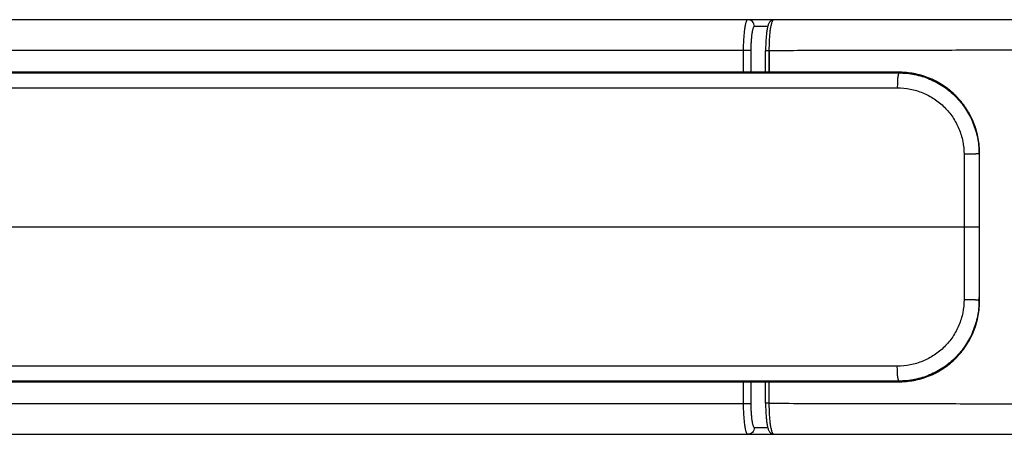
# Model space of a CAD drawing. Header units: millimetres. Extents: x 290 to 825, y 194 to 728.
# Tile 20 of 25: x 621 to 695, y 360 to 391. Entities that reach past the tile are written whole.
import ezdxf

# ---------------------------------------------------------------- set-up
doc = ezdxf.new("R2010")
doc.units = ezdxf.units.MM
doc.header["$LTSCALE"] = 65.395
doc.layers.get('0').update_dxf_attribs({"linetype": 'CONTINUOUS'})

msp = doc.modelspace()

# ---------------------------------------------------------------- linework, layer by layer
at = {"color": 7, "linetype": 'CONTINUOUS'}
for p, q in [((678.379, 390.827), (607.123, 390.827)), ((696.831, 390.808), (677.378, 390.806)), ((676.782, 386.898), (676.782, 388.507)), ((677.038, 388.507), (676.782, 388.507)), ((686.762, 386.896), (681.412, 386.897)), ((692.781, 378.998), (692.781, 380.821)), ((692.781, 369.832), (692.781, 378.998)), ((676.782, 362.146), (676.782, 363.755)), ((681.411, 363.756), (686.762, 363.757)), ((677.033, 362.146), (676.782, 362.146)), ((607.123, 359.827), (678.379, 359.827))]:
    msp.add_line(p, q, dxfattribs=at)
at = {"color": 9, "linetype": 'CONTINUOUS'}
for p, q in [((676.943, 390.327), (675.944, 390.327)), ((675.678, 388.527), (606.784, 388.527)), ((675.11, 388.527), (675.11, 386.898)), ((675.678, 388.527), (675.678, 386.898)), ((677.033, 388.507), (677.033, 386.898)), ((677.038, 388.507), (677.037, 386.898)), ((581.723, 386.846), (686.758, 386.846)), ((686.758, 386.896), (686.758, 386.846)), ((686.758, 386.896), (686.762, 386.896)), ((686.762, 386.896), (686.758, 386.896)), ((573.901, 385.732), (686.632, 385.732)), ((692.78, 380.82), (692.781, 380.82)), ((562.308, 375.327), (692.74, 375.327)), ((692.78, 369.832), (692.781, 369.832)), ((686.632, 364.921), (573.901, 364.921)), ((686.758, 363.807), (581.723, 363.807)), ((675.11, 363.755), (675.11, 362.127)), ((675.678, 363.755), (675.678, 362.127)), ((677.033, 363.755), (677.033, 362.146)), ((686.758, 363.757), (686.758, 363.807)), ((686.758, 363.757), (686.762, 363.757)), ((686.758, 363.757), (686.762, 363.757)), ((606.784, 362.127), (675.678, 362.127)), ((675.944, 360.327), (676.943, 360.327))]:
    msp.add_line(p, q, dxfattribs=at)
at = {"color": 7, "linetype": 'CONTINUOUS'}
for points in [[(678.529, 390.807), (678.528, 390.807), (678.502, 390.813), (678.475, 390.818), (678.448, 390.822), (678.421, 390.825), (678.393, 390.826), (678.379, 390.827)], [(646.67, 386.907), (640.448, 386.908), (634.101, 386.91), (627.628, 386.911), (621.029, 386.912), (614.303, 386.913)], [(681.412, 386.897), (670.32, 386.899), (646.67, 386.907)], [(692.781, 380.82), (692.78, 380.945), (692.775, 381.086), (692.768, 381.227), (692.757, 381.368), (692.742, 381.509), (692.725, 381.649), (692.705, 381.788), (692.681, 381.927), (692.654, 382.066), (692.624, 382.204), (692.59, 382.341), (692.554, 382.477), (692.514, 382.612), (692.471, 382.747), (692.426, 382.88), (692.377, 383.012), (692.325, 383.143), (692.27, 383.273), (692.212, 383.401), (692.152, 383.528), (692.088, 383.653), (692.021, 383.777), (691.952, 383.9), (691.88, 384.02), (691.805, 384.139), (691.727, 384.256), (691.647, 384.372), (691.564, 384.485), (691.479, 384.597), (691.391, 384.706), (691.3, 384.813), (691.207, 384.918), (691.112, 385.021), (691.015, 385.122), (690.915, 385.22), (690.813, 385.316), (690.708, 385.409), (690.602, 385.5), (690.494, 385.589), (690.383, 385.675), (690.271, 385.758), (690.156, 385.839), (690.04, 385.916), (689.923, 385.992), (689.803, 386.064), (689.682, 386.134), (689.559, 386.201), (689.435, 386.264), (689.31, 386.325), (689.183, 386.383), (689.055, 386.438), (688.925, 386.491), (688.795, 386.539), (688.663, 386.585), (688.53, 386.628), (688.397, 386.668), (688.262, 386.705), (688.127, 386.738), (687.991, 386.768), (687.854, 386.795), (687.717, 386.819), (687.579, 386.84), (687.441, 386.857), (687.303, 386.872), (687.164, 386.883), (687.025, 386.89), (686.886, 386.895), (686.762, 386.896)], [(686.762, 363.757), (686.885, 363.758), (687.024, 363.763), (687.163, 363.77), (687.301, 363.781), (687.44, 363.796), (687.578, 363.813), (687.716, 363.834), (687.853, 363.858), (687.99, 363.885), (688.126, 363.915), (688.261, 363.948), (688.396, 363.985), (688.529, 364.025), (688.662, 364.067), (688.794, 364.113), (688.924, 364.162), (689.054, 364.214), (689.182, 364.269), (689.309, 364.327), (689.434, 364.388), (689.559, 364.452), (689.681, 364.519), (689.802, 364.589), (689.922, 364.661), (690.04, 364.736), (690.156, 364.814), (690.27, 364.895), (690.383, 364.978), (690.493, 365.064), (690.601, 365.153), (690.708, 365.244), (690.812, 365.337), (690.914, 365.433), (691.014, 365.531), (691.112, 365.632), (691.207, 365.735), (691.3, 365.84), (691.39, 365.947), (691.478, 366.056), (691.564, 366.168), (691.647, 366.281), (691.727, 366.396), (691.805, 366.514), (691.88, 366.633), (691.952, 366.753), (692.021, 366.876), (692.088, 366.999), (692.151, 367.125), (692.212, 367.252), (692.27, 367.38), (692.325, 367.51), (692.377, 367.641), (692.425, 367.773), (692.471, 367.906), (692.514, 368.04), (692.554, 368.175), (692.59, 368.312), (692.623, 368.449), (692.654, 368.586), (692.681, 368.725), (692.704, 368.864), (692.725, 369.003), (692.742, 369.143), (692.757, 369.284), (692.767, 369.425), (692.775, 369.566), (692.78, 369.707), (692.781, 369.833)], [(600.181, 363.74), (607.45, 363.74), (614.302, 363.74), (621.028, 363.741), (627.627, 363.742), (634.1, 363.743), (640.447, 363.745)], [(640.447, 363.745), (670.318, 363.754), (681.411, 363.756)], [(677.378, 359.847), (687.782, 359.845), (769.521, 359.845)], [(678.379, 359.827), (678.392, 359.827), (678.42, 359.828), (678.447, 359.831), (678.474, 359.835), (678.501, 359.84), (678.527, 359.846), (678.529, 359.847)]]:
    msp.add_lwpolyline(points, dxfattribs=at)
at = {"color": 9, "linetype": 'CONTINUOUS'}
for centre, radius, start, end in [((678.379, 390.338), 0.489, 87.6264, 89.99945), ((678.379, 390.337), 0.489, 86.96946, 87.62669), ((678.379, 390.335), 0.491, 73.62431, 86.94409), ((686.761, 380.937), 5.959, 87.20369, 89.99361), ((686.671, 380.826), 6.109, 359.94685, 2.7232), ((686.671, 369.827), 6.109, 357.27214, 0.05318), ((686.761, 369.716), 5.959, 270.00638, 272.79149), ((678.379, 360.319), 0.492, 270.04528, 286.35761)]:
    msp.add_arc(centre, radius, start, end, dxfattribs=at)
for points, knots in [([(675.45, 390.827), (675.444, 390.827), (675.432, 390.825), (675.415, 390.816), (675.399, 390.801), (675.375, 390.773), (675.347, 390.723), (675.316, 390.646), (675.287, 390.549), (675.259, 390.433), (675.232, 390.299), (675.198, 390.088), (675.163, 389.789), (675.133, 389.396), (675.114, 388.97), (675.11, 388.676), (675.11, 388.527)], [0, 0, 0, 0, 0.007134, 0.01498, 0.02408, 0.034776, 0.061642, 0.096351, 0.139007, 0.189429, 0.24727, 0.312063, 0.460183, 0.628465, 0.810676, 1, 1, 1, 1]), ([(675.944, 390.327), (675.944, 390.392), (675.919, 390.523), (675.809, 390.689), (675.644, 390.8), (675.514, 390.827), (675.45, 390.827)], [0, 0, 0, 0, 0.251274, 0.501804, 0.751277, 1, 1, 1, 1]), ([(675.944, 390.327), (675.935, 390.327), (675.92, 390.321), (675.904, 390.307), (675.886, 390.284), (675.864, 390.245), (675.84, 390.185), (675.817, 390.11), (675.795, 390.019), (675.774, 389.914), (675.747, 389.749), (675.72, 389.514), (675.696, 389.207), (675.682, 388.873), (675.678, 388.644), (675.678, 388.527)], [0, 0, 0, 0, 0.014829, 0.023936, 0.034629, 0.061468, 0.096183, 0.13885, 0.189279, 0.24714, 0.311941, 0.460088, 0.628394, 0.810644, 1, 1, 1, 1]), ([(677.378, 390.806), (677.372, 390.806), (677.36, 390.804), (677.343, 390.795), (677.326, 390.781), (677.302, 390.753), (677.274, 390.703), (677.243, 390.626), (677.213, 390.529), (677.184, 390.413), (677.157, 390.279), (677.123, 390.068), (677.087, 389.769), (677.057, 389.376), (677.038, 388.95), (677.033, 388.657), (677.033, 388.507)], [0, 0, 0, 0, 0.00722, 0.015144, 0.024308, 0.035056, 0.061995, 0.096747, 0.139423, 0.189848, 0.247678, 0.31245, 0.460499, 0.628684, 0.810787, 1, 1, 1, 1]), ([(696.491, 388.54), (694.868, 388.54), (691.623, 388.538), (686.757, 388.528), (681.895, 388.517), (678.654, 388.51), (677.033, 388.507)], [0, 0, 0, 0, 0.250269, 0.500299, 0.750179, 1, 1, 1, 1]), ([(686.758, 386.896), (672.387, 386.897), (650.827, 386.906), (622.071, 386.913), (607.685, 386.913), (600.488, 386.913)], [0, 0, 0, 0, 0.499753, 0.749717, 1, 1, 1, 1]), ([(686.758, 386.846), (686.753, 386.845), (686.742, 386.838), (686.729, 386.818), (686.717, 386.789), (686.705, 386.75), (686.693, 386.701), (686.677, 386.619), (686.661, 386.495), (686.646, 386.328), (686.632, 386.07), (686.63, 385.869), (686.632, 385.732)], [0, 0, 0, 0, 0.013511, 0.033289, 0.06102, 0.097069, 0.141333, 0.193483, 0.319395, 0.46975, 0.638203, 1, 1, 1, 1]), ([(686.758, 386.846), (687.149, 386.846), (687.933, 386.769), (689.063, 386.423), (690.104, 385.862), (691.017, 385.106), (691.764, 384.187), (692.318, 383.14), (692.659, 382.007), (692.737, 381.22), (692.737, 380.828)], [0, 0, 0, 0, 0.124567, 0.24939, 0.37441, 0.499544, 0.624717, 0.749872, 0.874972, 1, 1, 1, 1]), ([(692.774, 381.116), (692.756, 381.488), (692.653, 382.229), (692.299, 383.292), (691.757, 384.273), (691.047, 385.138), (690.19, 385.857), (689.216, 386.406), (688.159, 386.766), (687.422, 386.871), (687.052, 386.889)], [0, 0, 0, 0, 0.125274, 0.250512, 0.37568, 0.500753, 0.625716, 0.750568, 0.875321, 1, 1, 1, 1]), ([(686.632, 385.732), (686.956, 385.732), (687.606, 385.669), (688.544, 385.387), (689.411, 384.927), (690.173, 384.305), (690.799, 383.547), (691.265, 382.681), (691.553, 381.741), (691.618, 381.089), (691.619, 380.763)], [0, 0, 0, 0, 0.124385, 0.249131, 0.374157, 0.499348, 0.624597, 0.74982, 0.874962, 1, 1, 1, 1]), ([(692.737, 380.828), (692.737, 380.827), (692.735, 380.824), (692.726, 380.819), (692.709, 380.813), (692.68, 380.807), (692.641, 380.801), (692.592, 380.795), (692.533, 380.789), (692.466, 380.784), (692.362, 380.777), (692.216, 380.771), (692.027, 380.765), (691.825, 380.763), (691.688, 380.763), (691.619, 380.763)], [0, 0, 0, 0, 0.003633, 0.009026, 0.026263, 0.052557, 0.087842, 0.131815, 0.184032, 0.243942, 0.310898, 0.462958, 0.633568, 0.815243, 1, 1, 1, 1]), ([(691.619, 380.763), (691.619, 380.311), (691.621, 378.498), (691.621, 376.686), (691.621, 375.327)], [0, 0, 0, 0, 0.249761, 1, 1, 1, 1]), ([(692.737, 380.828), (692.738, 380.37), (692.74, 378.536), (692.74, 376.702), (692.74, 375.327)], [0, 0, 0, 0, 0.249761, 1, 1, 1, 1]), ([(692.78, 380.82), (692.777, 380.822), (692.763, 380.826), (692.748, 380.828), (692.737, 380.828)], [0, 0, 0, 0, 0.255691, 1, 1, 1, 1]), ([(691.621, 375.327), (691.621, 374.873), (691.621, 373.061), (691.62, 371.249), (691.619, 369.89)], [0, 0, 0, 0, 0.25017, 1, 1, 1, 1]), ([(692.74, 375.327), (692.74, 374.868), (692.74, 373.034), (692.739, 371.2), (692.737, 369.825)], [0, 0, 0, 0, 0.25017, 1, 1, 1, 1]), ([(691.619, 369.89), (691.618, 369.565), (691.553, 368.912), (691.265, 367.972), (690.799, 367.106), (690.173, 366.348), (689.411, 365.727), (688.544, 365.266), (687.606, 364.984), (686.956, 364.921), (686.632, 364.921)], [0, 0, 0, 0, 0.125038, 0.25018, 0.375403, 0.500652, 0.625843, 0.750869, 0.875615, 1, 1, 1, 1]), ([(692.737, 369.825), (692.737, 369.433), (692.659, 368.647), (692.318, 367.513), (691.764, 366.466), (691.017, 365.547), (690.104, 364.791), (689.063, 364.23), (687.933, 363.884), (687.149, 363.807), (686.758, 363.807)], [0, 0, 0, 0, 0.125028, 0.250128, 0.375283, 0.500456, 0.62559, 0.75061, 0.875433, 1, 1, 1, 1]), ([(692.737, 369.825), (692.736, 369.828), (692.727, 369.834), (692.709, 369.84), (692.68, 369.846), (692.641, 369.852), (692.592, 369.858), (692.533, 369.864), (692.466, 369.869), (692.362, 369.876), (692.216, 369.882), (692.027, 369.888), (691.825, 369.89), (691.688, 369.89), (691.619, 369.89)], [0, 0, 0, 0, 0.00892, 0.026139, 0.052429, 0.087716, 0.131693, 0.183917, 0.243835, 0.3108, 0.462882, 0.633517, 0.815217, 1, 1, 1, 1]), ([(692.78, 369.833), (692.777, 369.832), (692.763, 369.828), (692.748, 369.825), (692.737, 369.825)], [0, 0, 0, 0, 0.255695, 1, 1, 1, 1]), ([(687.052, 363.764), (687.421, 363.782), (688.159, 363.887), (689.216, 364.247), (690.19, 364.796), (691.046, 365.515), (691.757, 366.38), (692.299, 367.361), (692.652, 368.424), (692.756, 369.165), (692.774, 369.536)], [0, 0, 0, 0, 0.124679, 0.249432, 0.374284, 0.499247, 0.62432, 0.749488, 0.874726, 1, 1, 1, 1]), ([(686.758, 363.807), (686.753, 363.808), (686.742, 363.815), (686.729, 363.835), (686.717, 363.864), (686.705, 363.903), (686.693, 363.952), (686.677, 364.034), (686.661, 364.158), (686.646, 364.326), (686.632, 364.583), (686.63, 364.784), (686.632, 364.921)], [0, 0, 0, 0, 0.013511, 0.033289, 0.061021, 0.09707, 0.141334, 0.193484, 0.319395, 0.46975, 0.638203, 1, 1, 1, 1]), ([(600.488, 363.74), (607.685, 363.74), (622.071, 363.74), (650.827, 363.747), (672.387, 363.756), (686.758, 363.757)], [0, 0, 0, 0, 0.250283, 0.500247, 1, 1, 1, 1]), ([(675.11, 362.127), (675.11, 361.977), (675.114, 361.683), (675.133, 361.257), (675.163, 360.864), (675.198, 360.565), (675.232, 360.354), (675.259, 360.22), (675.287, 360.104), (675.316, 360.007), (675.347, 359.931), (675.375, 359.88), (675.399, 359.852), (675.415, 359.838), (675.432, 359.829), (675.444, 359.827), (675.45, 359.827)], [0, 0, 0, 0, 0.189324, 0.371536, 0.539817, 0.687937, 0.75273, 0.810571, 0.860993, 0.903649, 0.938358, 0.965224, 0.97592, 0.98502, 0.992866, 1, 1, 1, 1]), ([(675.678, 362.127), (675.678, 362.01), (675.682, 361.78), (675.696, 361.446), (675.72, 361.139), (675.747, 360.905), (675.774, 360.739), (675.795, 360.634), (675.817, 360.544), (675.84, 360.468), (675.864, 360.408), (675.886, 360.369), (675.904, 360.346), (675.92, 360.332), (675.935, 360.327), (675.944, 360.327)], [0, 0, 0, 0, 0.189354, 0.371604, 0.539909, 0.688057, 0.75286, 0.810711, 0.861137, 0.903804, 0.938521, 0.965388, 0.97608, 0.985179, 1, 1, 1, 1]), ([(677.033, 362.146), (678.654, 362.143), (681.895, 362.136), (686.757, 362.125), (691.623, 362.116), (694.868, 362.113), (696.491, 362.113)], [0, 0, 0, 0, 0.249822, 0.499701, 0.749731, 1, 1, 1, 1]), ([(677.038, 362.146), (677.036, 362.109), (677.035, 362.034), (677.035, 361.921), (677.037, 361.809), (677.041, 361.662), (677.047, 361.481), (677.062, 361.204), (677.087, 360.884), (677.123, 360.585), (677.157, 360.374), (677.184, 360.24), (677.213, 360.124), (677.243, 360.027), (677.274, 359.951), (677.302, 359.9), (677.326, 359.872), (677.343, 359.858), (677.36, 359.849), (677.372, 359.847), (677.378, 359.847)], [0, 0, 0, 0, 0.04758, 0.095049, 0.142294, 0.189204, 0.281579, 0.371311, 0.5395, 0.687548, 0.752321, 0.810152, 0.860578, 0.903254, 0.938006, 0.964945, 0.975693, 0.984857, 0.99278, 1, 1, 1, 1]), ([(675.944, 360.327), (675.944, 360.262), (675.919, 360.13), (675.809, 359.964), (675.644, 359.853), (675.514, 359.827), (675.45, 359.827)], [0, 0, 0, 0, 0.251274, 0.501804, 0.751277, 1, 1, 1, 1])]:
    msp.add_open_spline(points, degree=3, knots=knots, dxfattribs=at)
at = {"color": 7, "linetype": 'CONTINUOUS'}
for points, knots in [([(677.378, 390.806), (677.351, 390.806), (677.299, 390.8), (677.206, 390.767), (677.116, 390.7), (677.046, 390.604), (676.999, 390.505), (676.963, 390.402), (676.919, 390.241), (676.875, 390.006), (676.835, 389.685), (676.805, 389.319), (676.786, 388.921), (676.782, 388.647), (676.782, 388.507)], [0, 0, 0, 0, 0.031545, 0.061981, 0.115893, 0.160834, 0.202147, 0.244727, 0.291146, 0.39921, 0.528088, 0.674735, 0.834075, 1, 1, 1, 1]), ([(676.782, 362.146), (676.782, 362.006), (676.786, 361.732), (676.805, 361.334), (676.835, 360.968), (676.875, 360.647), (676.919, 360.412), (676.963, 360.252), (676.999, 360.148), (677.046, 360.049), (677.116, 359.953), (677.206, 359.886), (677.299, 359.853), (677.351, 359.847), (677.378, 359.847)], [0, 0, 0, 0, 0.165925, 0.325266, 0.471913, 0.600792, 0.708856, 0.755275, 0.797854, 0.839168, 0.884109, 0.938019, 0.968455, 1, 1, 1, 1])]:
    msp.add_open_spline(points, degree=3, knots=knots, dxfattribs=at)
at = {"color": 9, "linetype": 'CONTINUOUS'}
msp.add_open_spline([(692.78, 369.833), (692.781, 373.495), (692.781, 377.158), (692.78, 380.82)], degree=3, dxfattribs=at)

doc.saveas('drawing.dxf')
